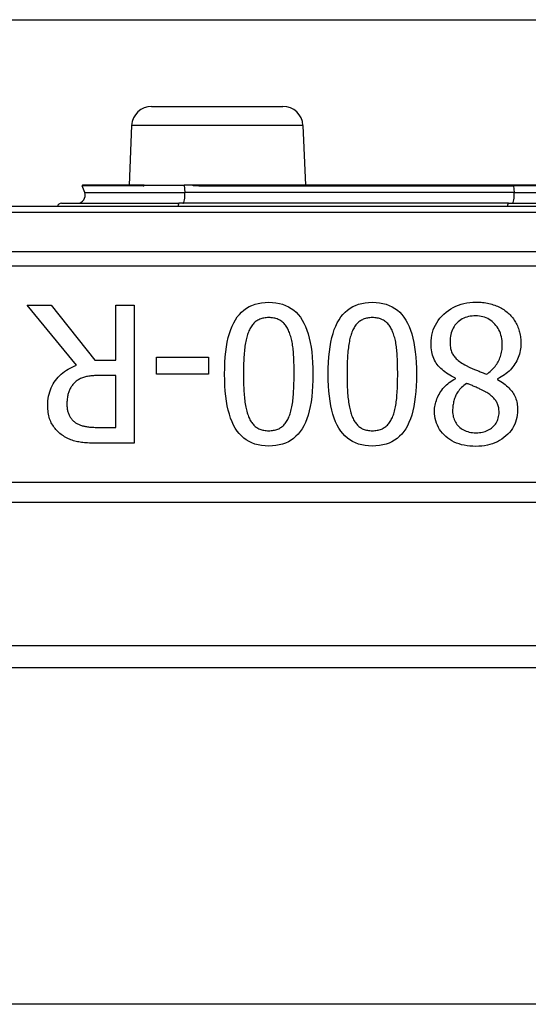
# Model space of a CAD drawing. Header units: inches. Extents: x 12 to 399, y 35 to 188.
# Tile 45 of 193: x 49.164 to 49.672, y 98.749 to 99.732. Entities that reach past the tile are written whole.
import ezdxf

# ---------------------------------------------------------------- set-up
doc = ezdxf.new("R2010")
doc.units = ezdxf.units.IN
doc.header["$MEASUREMENT"] = 0
doc.layers.add('Visible Edges(ANSI)', color=7, linetype='Continuous', lineweight=25)
doc.layers.add('Visible Tangent Edges(ANSI)', color=7, linetype='Continuous', lineweight=25)

msp = doc.modelspace()

# ---------------------------------------------------------------- linework, layer by layer
at = {"layer": 'Visible Edges(ANSI)'}
for p, q in [((13.09182, 99.7322), (53.02782, 99.7322)), ((49.29583, 99.6457), (49.42681, 99.6457)), ((49.27585, 99.62658), (49.27324, 99.56688)), ((49.44679, 99.62658), (49.44939, 99.56688)), ((49.22902, 99.55952), (49.22654, 99.56635)), ((49.2876, 99.56688), (49.22691, 99.56688)), ((49.28822, 99.56688), (49.2876, 99.56688)), ((49.2884, 99.56688), (49.28822, 99.56688)), ((49.2884, 99.56688), (49.32815, 99.56688)), ((49.33647, 99.56688), (49.32815, 99.56688)), ((49.34673, 99.56688), (49.33647, 99.56688)), ((49.65716, 99.56688), (49.34673, 99.56688)), ((49.76548, 99.56688), (49.65716, 99.56688)), ((49.20575, 99.54896), (49.32309, 99.54896)), ((49.65196, 99.54896), (49.32309, 99.54896)), ((49.65196, 99.54896), (49.77067, 99.54896)), ((50.65241, 99.5457), (48.77022, 99.5457)), ((49.22072, 99.38717), (49.17169, 99.44714)), ((49.17169, 99.44714), (49.19548, 99.44714)), ((49.19548, 99.44714), (49.23903, 99.39231)), ((49.26002, 99.44714), (49.27833, 99.44714)), ((49.26002, 99.39231), (49.26002, 99.44714)), ((49.27833, 99.44714), (49.27833, 99.30934)), ((49.23903, 99.39231), (49.26002, 99.39231)), ((49.30056, 99.37846), (49.30056, 99.39521)), ((49.30056, 99.39521), (49.3527, 99.39521)), ((49.3527, 99.39521), (49.3527, 99.37846)), ((49.26002, 99.37701), (49.24394, 99.37701)), ((49.26002, 99.3252), (49.26002, 99.37701)), ((49.3527, 99.37846), (49.30056, 99.37846)), ((49.59915, 99.37377), (49.59915, 99.37433)), ((49.64114, 99.37355), (49.64114, 99.37299)), ((49.24182, 99.3252), (49.26002, 99.3252)), ((49.27833, 99.30934), (49.24283, 99.30934)), ((48.96132, 99.25043), (50.46132, 99.25043)), ((50.34124, 99.1072), (49.0814, 99.1072)), ((50.32682, 99.0852), (49.09582, 99.0852)), ((50.32682, 98.7492), (49.09582, 98.7492))]:
    msp.add_line(p, q, dxfattribs=at)
at = {"layer": 'Visible Edges(ANSI)', "flags": 128}
for points in [[(49.5747, 99.40873), (49.57478, 99.41163), (49.57505, 99.41445), (49.5755, 99.41719), (49.57612, 99.41985), (49.57692, 99.42244), (49.57791, 99.42494), (49.57906, 99.42737), (49.5804, 99.42972), (49.58192, 99.43199), (49.58361, 99.43418), (49.58549, 99.43629), (49.58754, 99.43832), (49.58972, 99.44023), (49.59199, 99.44197), (49.59436, 99.44354), (49.5968, 99.44495), (49.59934, 99.4462), (49.60197, 99.44728), (49.60468, 99.44819), (49.60749, 99.44894), (49.61038, 99.44952), (49.61336, 99.44993), (49.61643, 99.45018), (49.61958, 99.45026)], [(49.61958, 99.45026), (49.62128, 99.45024), (49.62296, 99.45018), (49.62461, 99.45007), (49.62623, 99.44992), (49.62783, 99.44973), (49.6294, 99.4495), (49.63094, 99.44922), (49.63246, 99.4489), (49.63396, 99.44854), (49.63543, 99.44813), (49.63687, 99.44768), (49.63829, 99.44719), (49.63968, 99.44666), (49.64103, 99.4461), (49.64235, 99.44549), (49.64363, 99.44486), (49.64488, 99.44418), (49.64609, 99.44347), (49.64727, 99.44272), (49.64841, 99.44193), (49.64952, 99.44111), (49.6506, 99.44025), (49.65163, 99.43936), (49.65264, 99.43843)], [(49.36867, 99.37824), (49.36875, 99.38428), (49.36897, 99.39005), (49.36935, 99.39555), (49.36987, 99.40077), (49.37054, 99.40571), (49.37137, 99.41039), (49.37234, 99.41479), (49.37346, 99.41891), (49.37473, 99.42276), (49.37616, 99.42634), (49.37773, 99.42965), (49.37945, 99.43268), (49.38132, 99.43545), (49.38336, 99.43798), (49.38557, 99.44027), (49.38793, 99.44232), (49.39045, 99.44413), (49.39314, 99.4457), (49.39599, 99.44703), (49.399, 99.44811), (49.40218, 99.44896), (49.40551, 99.44956), (49.40901, 99.44992), (49.41267, 99.45004)], [(49.41267, 99.45004), (49.41638, 99.44992), (49.41993, 99.44955), (49.4233, 99.44894), (49.42651, 99.44808), (49.42955, 99.44697), (49.43242, 99.44562), (49.43512, 99.44402), (49.43766, 99.44218), (49.44002, 99.44009), (49.44222, 99.43775), (49.44425, 99.43517), (49.44611, 99.43234), (49.44782, 99.42926), (49.44937, 99.42593), (49.45078, 99.42233), (49.45204, 99.41848), (49.45315, 99.41437), (49.45411, 99.41), (49.45492, 99.40537), (49.45559, 99.40048), (49.45611, 99.39534), (49.45648, 99.38993), (49.4567, 99.38427), (49.45678, 99.37835)], [(49.47207, 99.37824), (49.47215, 99.38428), (49.47237, 99.39005), (49.47275, 99.39555), (49.47327, 99.40077), (49.47395, 99.40571), (49.47477, 99.41039), (49.47574, 99.41479), (49.47686, 99.41891), (49.47814, 99.42276), (49.47956, 99.42634), (49.48113, 99.42965), (49.48285, 99.43268), (49.48473, 99.43545), (49.48677, 99.43798), (49.48897, 99.44027), (49.49133, 99.44232), (49.49386, 99.44413), (49.49654, 99.4457), (49.49939, 99.44703), (49.5024, 99.44811), (49.50558, 99.44896), (49.50891, 99.44956), (49.51241, 99.44992), (49.51607, 99.45004)], [(49.51607, 99.45004), (49.51978, 99.44992), (49.52333, 99.44955), (49.5267, 99.44894), (49.52991, 99.44808), (49.53295, 99.44697), (49.53582, 99.44562), (49.53852, 99.44402), (49.54106, 99.44218), (49.54343, 99.44009), (49.54562, 99.43775), (49.54765, 99.43517), (49.54951, 99.43234), (49.55122, 99.42926), (49.55277, 99.42593), (49.55418, 99.42233), (49.55544, 99.41848), (49.55655, 99.41437), (49.55751, 99.41), (49.55833, 99.40537), (49.55899, 99.40048), (49.55951, 99.39534), (49.55988, 99.38993), (49.5601, 99.38427), (49.56018, 99.37835)], [(49.41267, 99.43474), (49.41142, 99.43472), (49.41021, 99.43464), (49.40904, 99.43452), (49.4079, 99.43434), (49.4068, 99.43411), (49.40573, 99.43384), (49.4047, 99.43351), (49.40371, 99.43313), (49.40275, 99.4327), (49.40184, 99.43222), (49.40095, 99.43169), (49.40011, 99.43111), (49.39929, 99.43048), (49.39851, 99.4298), (49.39776, 99.42907), (49.39704, 99.42829), (49.39634, 99.42746), (49.39568, 99.42658), (49.39505, 99.42565), (49.39445, 99.42466), (49.39388, 99.42363), (49.39334, 99.42255), (49.39283, 99.42141), (49.39235, 99.42023)], [(49.43333, 99.41989), (49.43286, 99.42106), (49.43237, 99.42218), (49.43184, 99.42326), (49.43129, 99.42429), (49.4307, 99.42528), (49.43007, 99.42621), (49.42942, 99.42711), (49.42874, 99.42796), (49.42802, 99.42876), (49.42727, 99.42952), (49.42649, 99.43023), (49.42568, 99.43089), (49.42483, 99.43151), (49.42394, 99.43207), (49.423, 99.43258), (49.42202, 99.43303), (49.421, 99.43343), (49.41994, 99.43378), (49.41884, 99.43407), (49.41769, 99.43432), (49.4165, 99.4345), (49.41526, 99.43464), (49.41399, 99.43472), (49.41267, 99.43474)], [(49.51607, 99.43474), (49.51482, 99.43472), (49.51361, 99.43464), (49.51244, 99.43452), (49.5113, 99.43434), (49.5102, 99.43411), (49.50913, 99.43384), (49.5081, 99.43351), (49.50711, 99.43313), (49.50616, 99.4327), (49.50524, 99.43222), (49.50435, 99.43169), (49.50351, 99.43111), (49.5027, 99.43048), (49.50191, 99.4298), (49.50116, 99.42907), (49.50044, 99.42829), (49.49975, 99.42746), (49.49908, 99.42658), (49.49845, 99.42565), (49.49785, 99.42466), (49.49728, 99.42363), (49.49674, 99.42255), (49.49623, 99.42141), (49.49575, 99.42023)], [(49.53673, 99.41989), (49.53627, 99.42106), (49.53577, 99.42218), (49.53525, 99.42326), (49.53469, 99.42429), (49.5341, 99.42528), (49.53348, 99.42621), (49.53282, 99.42711), (49.53214, 99.42796), (49.53142, 99.42876), (49.53067, 99.42952), (49.52989, 99.43023), (49.52908, 99.43089), (49.52823, 99.43151), (49.52734, 99.43207), (49.5264, 99.43258), (49.52543, 99.43303), (49.52441, 99.43343), (49.52334, 99.43378), (49.52224, 99.43407), (49.52109, 99.43432), (49.5199, 99.4345), (49.51867, 99.43464), (49.51739, 99.43472), (49.51607, 99.43474)], [(49.61936, 99.43653), (49.61746, 99.43648), (49.61562, 99.43634), (49.61384, 99.43609), (49.61213, 99.43575), (49.61048, 99.43532), (49.60889, 99.43479), (49.60737, 99.43416), (49.60591, 99.43343), (49.60452, 99.4326), (49.60319, 99.43168), (49.60192, 99.43067), (49.60071, 99.42955), (49.59959, 99.42835), (49.59856, 99.42708), (49.59764, 99.42574), (49.5968, 99.42433), (49.59607, 99.42285), (49.59544, 99.4213), (49.5949, 99.41968), (49.59446, 99.41799), (49.59412, 99.41622), (49.59387, 99.41439), (49.59373, 99.41249), (49.59368, 99.41051)], [(49.64583, 99.40772), (49.64577, 99.40977), (49.64562, 99.41177), (49.64536, 99.4137), (49.64499, 99.41557), (49.64452, 99.41739), (49.64394, 99.41914), (49.64326, 99.42083), (49.64248, 99.42246), (49.64159, 99.42403), (49.64059, 99.42554), (49.63949, 99.42699), (49.63829, 99.42838), (49.63701, 99.42968), (49.63567, 99.43087), (49.63428, 99.43194), (49.63284, 99.43291), (49.63134, 99.43376), (49.62979, 99.43449), (49.62818, 99.43511), (49.62653, 99.43562), (49.62482, 99.43602), (49.62305, 99.4363), (49.62123, 99.43647), (49.61936, 99.43653)], [(49.65264, 99.43843), (49.65359, 99.43748), (49.6545, 99.43651), (49.65537, 99.43551), (49.6562, 99.43448), (49.65699, 99.43343), (49.65775, 99.43234), (49.65846, 99.43123), (49.65914, 99.43009), (49.65978, 99.42892), (49.66038, 99.42773), (49.66094, 99.4265), (49.66146, 99.42525), (49.66194, 99.42398), (49.66238, 99.42269), (49.66278, 99.42139), (49.66313, 99.42008), (49.66345, 99.41875), (49.66372, 99.41741), (49.66395, 99.41605), (49.66414, 99.41468), (49.66429, 99.4133), (49.66439, 99.4119), (49.66445, 99.41049), (49.66447, 99.40906)], [(49.39235, 99.42023), (49.39191, 99.41907), (49.3915, 99.41785), (49.3911, 99.41659), (49.39073, 99.41528), (49.39038, 99.41391), (49.39006, 99.41249), (49.38975, 99.41103), (49.38947, 99.40951), (49.3892, 99.40794), (49.38896, 99.40632), (49.38875, 99.40464), (49.38855, 99.40292), (49.38837, 99.40114), (49.38821, 99.39932), (49.38806, 99.39744), (49.38793, 99.39551), (49.38781, 99.39353), (49.38771, 99.3915), (49.38763, 99.38942), (49.38756, 99.38729), (49.3875, 99.3851), (49.38746, 99.38287), (49.38744, 99.38058), (49.38743, 99.37824)], [(49.43802, 99.37835), (49.43801, 99.38074), (49.43799, 99.38306), (49.43796, 99.38531), (49.43792, 99.3875), (49.43786, 99.38962), (49.43779, 99.39167), (49.43771, 99.39365), (49.43762, 99.39557), (49.43751, 99.39743), (49.4374, 99.39921), (49.43727, 99.40093), (49.43712, 99.40258), (49.43696, 99.40419), (49.43677, 99.40576), (49.43655, 99.40731), (49.4363, 99.40882), (49.43603, 99.41031), (49.43573, 99.41177), (49.4354, 99.4132), (49.43504, 99.41459), (49.43465, 99.41596), (49.43424, 99.4173), (49.4338, 99.41861), (49.43333, 99.41989)], [(49.49575, 99.42023), (49.49531, 99.41907), (49.4949, 99.41785), (49.49451, 99.41659), (49.49413, 99.41528), (49.49379, 99.41391), (49.49346, 99.41249), (49.49315, 99.41103), (49.49287, 99.40951), (49.49261, 99.40794), (49.49237, 99.40632), (49.49215, 99.40464), (49.49195, 99.40292), (49.49177, 99.40114), (49.49161, 99.39932), (49.49146, 99.39744), (49.49133, 99.39551), (49.49121, 99.39353), (49.49111, 99.3915), (49.49103, 99.38942), (49.49096, 99.38729), (49.4909, 99.3851), (49.49087, 99.38287), (49.49084, 99.38058), (49.49083, 99.37824)], [(49.54142, 99.37835), (49.54141, 99.38074), (49.54139, 99.38306), (49.54136, 99.38531), (49.54132, 99.3875), (49.54126, 99.38962), (49.5412, 99.39167), (49.54111, 99.39365), (49.54102, 99.39557), (49.54092, 99.39743), (49.5408, 99.39921), (49.54067, 99.40093), (49.54053, 99.40258), (49.54036, 99.40419), (49.54017, 99.40576), (49.53995, 99.40731), (49.53971, 99.40882), (49.53943, 99.41031), (49.53913, 99.41177), (49.5388, 99.4132), (49.53844, 99.41459), (49.53805, 99.41596), (49.53764, 99.4173), (49.5372, 99.41861), (49.53673, 99.41989)], [(49.59915, 99.37433), (49.59718, 99.37528), (49.59529, 99.37626), (49.59349, 99.37728), (49.59176, 99.37833), (49.59012, 99.37941), (49.58856, 99.38053), (49.58707, 99.38168), (49.58568, 99.38287), (49.58436, 99.38409), (49.58312, 99.38534), (49.58197, 99.38663), (49.58089, 99.38796), (49.5799, 99.38933), (49.579, 99.39077), (49.57818, 99.39227), (49.57745, 99.39384), (49.5768, 99.39547), (49.57624, 99.39717), (49.57577, 99.39893), (49.57538, 99.40076), (49.57508, 99.40265), (49.57487, 99.40461), (49.57474, 99.40664), (49.5747, 99.40873)], [(49.59368, 99.41051), (49.5937, 99.40912), (49.59377, 99.40778), (49.59389, 99.40649), (49.59405, 99.40524), (49.59426, 99.40404), (49.59452, 99.40289), (49.59482, 99.40179), (49.59517, 99.40074), (49.59556, 99.39973), (49.596, 99.39877), (49.59649, 99.39786), (49.59703, 99.397), (49.59763, 99.39616), (49.59832, 99.39532), (49.59909, 99.39448), (49.59994, 99.39364), (49.60089, 99.39279), (49.60191, 99.39195), (49.60303, 99.3911), (49.60422, 99.39025), (49.60551, 99.3894), (49.60688, 99.38855), (49.60833, 99.38769), (49.60987, 99.38684)], [(49.63008, 99.37824), (49.63132, 99.3791), (49.63251, 99.37998), (49.63366, 99.38091), (49.63475, 99.38186), (49.6358, 99.38285), (49.6368, 99.38388), (49.63774, 99.38494), (49.63864, 99.38603), (49.63949, 99.38716), (49.64029, 99.38832), (49.64105, 99.38952), (49.64175, 99.39075), (49.6424, 99.39201), (49.643, 99.3933), (49.64353, 99.39461), (49.64401, 99.39596), (49.64444, 99.39733), (49.64481, 99.39873), (49.64512, 99.40016), (49.64537, 99.40162), (49.64557, 99.4031), (49.64571, 99.40461), (49.6458, 99.40615), (49.64583, 99.40772)], [(49.66447, 99.40906), (49.66443, 99.40721), (49.66431, 99.40539), (49.6641, 99.40359), (49.66381, 99.40181), (49.66344, 99.40007), (49.66298, 99.39834), (49.66244, 99.39664), (49.66182, 99.39497), (49.66111, 99.39332), (49.66033, 99.39169), (49.65945, 99.39009), (49.6585, 99.38851), (49.65747, 99.38698), (49.65636, 99.38549), (49.65517, 99.38406), (49.65392, 99.38268), (49.65258, 99.38136), (49.65117, 99.38008), (49.64969, 99.37886), (49.64813, 99.37769), (49.64649, 99.37658), (49.64478, 99.37552), (49.643, 99.37451), (49.64114, 99.37355)], [(49.19213, 99.34675), (49.19218, 99.34923), (49.19234, 99.35164), (49.19261, 99.35398), (49.19299, 99.35626), (49.19347, 99.35847), (49.19406, 99.36061), (49.19475, 99.36269), (49.19555, 99.36469), (49.19646, 99.36663), (49.19748, 99.3685), (49.1986, 99.37031), (49.19983, 99.37204), (49.20116, 99.37371), (49.20255, 99.3753), (49.20403, 99.37682), (49.20558, 99.37827), (49.2072, 99.37964), (49.20891, 99.38093), (49.21068, 99.38216), (49.21254, 99.38331), (49.21447, 99.38439), (49.21648, 99.38539), (49.21856, 99.38632), (49.22072, 99.38717)], [(49.60987, 99.38684), (49.61041, 99.38654), (49.61097, 99.38624), (49.61157, 99.38593), (49.61219, 99.38562), (49.61284, 99.3853), (49.61353, 99.38498), (49.61424, 99.38466), (49.61498, 99.38433), (49.61575, 99.384), (49.61655, 99.38367), (49.61738, 99.38333), (49.61824, 99.38299), (49.61913, 99.38264), (49.62003, 99.38228), (49.62095, 99.38192), (49.62189, 99.38154), (49.62285, 99.38116), (49.62383, 99.38077), (49.62482, 99.38037), (49.62584, 99.37996), (49.62687, 99.37954), (49.62792, 99.37912), (49.62899, 99.37868), (49.63008, 99.37824)], [(49.24394, 99.37701), (49.24263, 99.377), (49.24134, 99.37697), (49.24008, 99.37693), (49.23884, 99.37686), (49.23762, 99.37677), (49.23642, 99.37666), (49.23524, 99.37654), (49.23409, 99.37639), (49.23296, 99.37623), (49.23185, 99.37604), (49.23077, 99.37584), (49.2297, 99.37562), (49.22867, 99.37536), (49.22766, 99.37507), (49.22667, 99.37473), (49.22572, 99.37436), (49.22479, 99.37394), (49.22388, 99.37348), (49.22301, 99.37298), (49.22216, 99.37244), (49.22134, 99.37186), (49.22055, 99.37124), (49.21978, 99.37057), (49.21904, 99.36987)], [(49.41267, 99.30655), (49.40897, 99.30668), (49.40545, 99.30705), (49.40208, 99.30767), (49.39889, 99.30854), (49.39586, 99.30965), (49.393, 99.31102), (49.39031, 99.31263), (49.38778, 99.31449), (49.38542, 99.3166), (49.38322, 99.31896), (49.3812, 99.32156), (49.37934, 99.32442), (49.37763, 99.32752), (49.37608, 99.33088), (49.37467, 99.33448), (49.37341, 99.33834), (49.3723, 99.34245), (49.37134, 99.34681), (49.37052, 99.35142), (49.36986, 99.35628), (49.36934, 99.36139), (49.36897, 99.36676), (49.36875, 99.37237), (49.36867, 99.37824)], [(49.38743, 99.37824), (49.38744, 99.3759), (49.38746, 99.37362), (49.3875, 99.37138), (49.38756, 99.3692), (49.38763, 99.36707), (49.38771, 99.36499), (49.38781, 99.36297), (49.38793, 99.36099), (49.38806, 99.35907), (49.38821, 99.3572), (49.38837, 99.35538), (49.38855, 99.35362), (49.38875, 99.3519), (49.38897, 99.35023), (49.38921, 99.34861), (49.38948, 99.34704), (49.38977, 99.34551), (49.39008, 99.34403), (49.39042, 99.3426), (49.39078, 99.34121), (49.39117, 99.33987), (49.39157, 99.33858), (49.392, 99.33734), (49.39246, 99.33614)], [(49.45678, 99.37835), (49.4567, 99.37228), (49.45648, 99.36648), (49.4561, 99.36096), (49.45558, 99.35572), (49.45491, 99.35075), (49.45408, 99.34607), (49.45311, 99.34166), (49.45199, 99.33753), (49.45072, 99.33368), (49.44929, 99.33011), (49.44772, 99.32682), (49.446, 99.3238), (49.44412, 99.32105), (49.44208, 99.31853), (49.43988, 99.31626), (49.43751, 99.31422), (49.43498, 99.31242), (49.43228, 99.31086), (49.42942, 99.30955), (49.4264, 99.30847), (49.42321, 99.30763), (49.41986, 99.30703), (49.41635, 99.30667), (49.41267, 99.30655)], [(49.43321, 99.33637), (49.43367, 99.33756), (49.4341, 99.33881), (49.4345, 99.34011), (49.43488, 99.34147), (49.43523, 99.34287), (49.43556, 99.34432), (49.43586, 99.34583), (49.43614, 99.34738), (49.4364, 99.34899), (49.43663, 99.35065), (49.43683, 99.35236), (49.43701, 99.35412), (49.43717, 99.35593), (49.43732, 99.35777), (49.43745, 99.35966), (49.43757, 99.36158), (49.43767, 99.36354), (49.43777, 99.36554), (49.43784, 99.36758), (49.4379, 99.36965), (49.43795, 99.37177), (49.43799, 99.37393), (49.43801, 99.37612), (49.43802, 99.37835)], [(49.51607, 99.30655), (49.51238, 99.30668), (49.50885, 99.30705), (49.50549, 99.30767), (49.50229, 99.30854), (49.49926, 99.30965), (49.4964, 99.31102), (49.49371, 99.31263), (49.49118, 99.31449), (49.48882, 99.3166), (49.48663, 99.31896), (49.4846, 99.32156), (49.48274, 99.32442), (49.48104, 99.32752), (49.47948, 99.33088), (49.47807, 99.33448), (49.47681, 99.33834), (49.4757, 99.34245), (49.47474, 99.34681), (49.47393, 99.35142), (49.47326, 99.35628), (49.47274, 99.36139), (49.47237, 99.36676), (49.47215, 99.37237), (49.47207, 99.37824)], [(49.49083, 99.37824), (49.49084, 99.3759), (49.49087, 99.37362), (49.4909, 99.37138), (49.49096, 99.3692), (49.49103, 99.36707), (49.49111, 99.36499), (49.49121, 99.36297), (49.49133, 99.36099), (49.49146, 99.35907), (49.49161, 99.3572), (49.49177, 99.35538), (49.49195, 99.35362), (49.49215, 99.3519), (49.49237, 99.35023), (49.49261, 99.34861), (49.49288, 99.34704), (49.49317, 99.34551), (49.49349, 99.34403), (49.49382, 99.3426), (49.49418, 99.34121), (49.49457, 99.33987), (49.49498, 99.33858), (49.49541, 99.33734), (49.49586, 99.33614)], [(49.56018, 99.37835), (49.5601, 99.37228), (49.55988, 99.36648), (49.55951, 99.36096), (49.55898, 99.35572), (49.55831, 99.35075), (49.55748, 99.34607), (49.55651, 99.34166), (49.55539, 99.33753), (49.55412, 99.33368), (49.5527, 99.33011), (49.55112, 99.32682), (49.5494, 99.3238), (49.54753, 99.32105), (49.54548, 99.31853), (49.54328, 99.31626), (49.54091, 99.31422), (49.53838, 99.31242), (49.53568, 99.31086), (49.53282, 99.30955), (49.5298, 99.30847), (49.52661, 99.30763), (49.52326, 99.30703), (49.51975, 99.30667), (49.51607, 99.30655)], [(49.53662, 99.33637), (49.53707, 99.33756), (49.5375, 99.33881), (49.5379, 99.34011), (49.53828, 99.34147), (49.53863, 99.34287), (49.53896, 99.34432), (49.53927, 99.34583), (49.53955, 99.34738), (49.5398, 99.34899), (49.54003, 99.35065), (49.54023, 99.35236), (49.54041, 99.35412), (49.54057, 99.35593), (49.54072, 99.35777), (49.54085, 99.35966), (49.54097, 99.36158), (49.54108, 99.36354), (49.54117, 99.36554), (49.54124, 99.36758), (49.54131, 99.36965), (49.54136, 99.37177), (49.54139, 99.37393), (49.54141, 99.37612), (49.54142, 99.37835)], [(49.57816, 99.34128), (49.57819, 99.34282), (49.57831, 99.34436), (49.5785, 99.3459), (49.57876, 99.34743), (49.5791, 99.34896), (49.57951, 99.35049), (49.58, 99.35202), (49.58056, 99.35354), (49.5812, 99.35506), (49.58192, 99.35657), (49.58271, 99.35808), (49.58357, 99.35959), (49.58451, 99.36107), (49.58551, 99.3625), (49.58658, 99.36387), (49.58771, 99.36519), (49.58891, 99.36645), (49.59017, 99.36766), (49.59151, 99.36881), (49.5929, 99.36992), (49.59437, 99.37096), (49.59589, 99.37195), (49.59749, 99.37289), (49.59915, 99.37377)], [(49.64114, 99.37299), (49.64279, 99.372), (49.64438, 99.37099), (49.64589, 99.36996), (49.64733, 99.36892), (49.64869, 99.36787), (49.64999, 99.36679), (49.65121, 99.36571), (49.65235, 99.36461), (49.65343, 99.36349), (49.65443, 99.36235), (49.65536, 99.3612), (49.65621, 99.36004), (49.657, 99.35884), (49.65771, 99.3576), (49.65836, 99.35631), (49.65894, 99.35496), (49.65945, 99.35358), (49.6599, 99.35214), (49.66027, 99.35065), (49.66058, 99.34912), (49.66082, 99.34754), (49.66099, 99.34591), (49.66109, 99.34423), (49.66112, 99.34251)], [(49.21904, 99.36987), (49.21839, 99.36922), (49.21776, 99.36856), (49.21716, 99.36787), (49.2166, 99.36716), (49.21606, 99.36643), (49.21555, 99.36568), (49.21507, 99.3649), (49.21462, 99.36411), (49.2142, 99.36329), (49.21381, 99.36245), (49.21345, 99.36159), (49.21312, 99.36071), (49.21282, 99.3598), (49.21254, 99.35887), (49.21229, 99.35792), (49.21207, 99.35694), (49.21187, 99.35593), (49.2117, 99.3549), (49.21155, 99.35385), (49.21143, 99.35277), (49.21134, 99.35166), (49.21128, 99.35054), (49.21124, 99.34938), (49.21122, 99.3482)], [(49.60998, 99.36908), (49.60868, 99.36806), (49.60745, 99.36703), (49.60629, 99.36599), (49.6052, 99.36495), (49.60418, 99.3639), (49.60324, 99.36284), (49.60237, 99.36179), (49.60157, 99.36072), (49.60084, 99.35965), (49.60019, 99.35858), (49.5996, 99.3575), (49.59909, 99.35641), (49.59864, 99.35531), (49.59822, 99.35418), (49.59785, 99.35303), (49.59751, 99.35185), (49.59722, 99.35065), (49.59696, 99.34942), (49.59674, 99.34816), (49.59656, 99.34688), (49.59642, 99.34557), (49.59633, 99.34424), (49.59627, 99.34289), (49.59625, 99.3415)], [(49.62941, 99.36049), (49.62892, 99.36075), (49.62839, 99.36104), (49.62782, 99.36134), (49.6272, 99.36166), (49.62654, 99.36199), (49.62584, 99.36234), (49.62509, 99.36271), (49.6243, 99.36309), (49.62347, 99.36349), (49.62259, 99.36391), (49.62167, 99.36434), (49.6207, 99.36478), (49.61972, 99.36523), (49.61876, 99.36566), (49.61781, 99.36608), (49.61688, 99.36648), (49.61596, 99.36686), (49.61506, 99.36723), (49.61418, 99.36758), (49.61331, 99.36791), (49.61245, 99.36823), (49.61161, 99.36853), (49.61079, 99.36882), (49.60998, 99.36908)], [(49.64259, 99.34039), (49.64256, 99.34151), (49.6425, 99.3426), (49.64238, 99.34366), (49.64222, 99.3447), (49.64202, 99.3457), (49.64176, 99.34668), (49.64147, 99.34763), (49.64112, 99.34855), (49.64073, 99.34944), (49.6403, 99.3503), (49.63982, 99.35114), (49.63929, 99.35194), (49.63872, 99.35273), (49.6381, 99.3535), (49.63744, 99.35426), (49.63673, 99.355), (49.63598, 99.35573), (49.63518, 99.35645), (49.63433, 99.35716), (49.63344, 99.35785), (49.6325, 99.35853), (49.63152, 99.35919), (49.63049, 99.35985), (49.62941, 99.36049)], [(49.20776, 99.3166), (49.20657, 99.3174), (49.20543, 99.31824), (49.20432, 99.31911), (49.20326, 99.32002), (49.20225, 99.32097), (49.20127, 99.32195), (49.20034, 99.32297), (49.19945, 99.32402), (49.1986, 99.32511), (49.1978, 99.32624), (49.19704, 99.3274), (49.19632, 99.32861), (49.19565, 99.32985), (49.19504, 99.33114), (49.19448, 99.33248), (49.19399, 99.33387), (49.19355, 99.33531), (49.19318, 99.3368), (49.19286, 99.33834), (49.19259, 99.33992), (49.19239, 99.34156), (49.19225, 99.34324), (49.19216, 99.34497), (49.19213, 99.34675)], [(49.21122, 99.3482), (49.21124, 99.34721), (49.21128, 99.34623), (49.21136, 99.34527), (49.21146, 99.34434), (49.21159, 99.34342), (49.21175, 99.34252), (49.21195, 99.34164), (49.21217, 99.34078), (49.21242, 99.33994), (49.2127, 99.33912), (49.21301, 99.33832), (49.21335, 99.33754), (49.21372, 99.33678), (49.21412, 99.33604), (49.21455, 99.33532), (49.21502, 99.33463), (49.21552, 99.33396), (49.21605, 99.33331), (49.21662, 99.33268), (49.21722, 99.33208), (49.21785, 99.3315), (49.21851, 99.33094), (49.21921, 99.3304), (49.21993, 99.32989)], [(49.66112, 99.34251), (49.66104, 99.33996), (49.6608, 99.33748), (49.66039, 99.33507), (49.65982, 99.33273), (49.65909, 99.33046), (49.65819, 99.32827), (49.65713, 99.32615), (49.65591, 99.3241), (49.65453, 99.32211), (49.65298, 99.32021), (49.65127, 99.31837), (49.6494, 99.3166), (49.6474, 99.31494), (49.64531, 99.31343), (49.64314, 99.31206), (49.64088, 99.31083), (49.63852, 99.30975), (49.63608, 99.30881), (49.63355, 99.30802), (49.63094, 99.30737), (49.62823, 99.30687), (49.62544, 99.3065), (49.62256, 99.30629), (49.61958, 99.30622)], [(49.39246, 99.33614), (49.39294, 99.33499), (49.39344, 99.33389), (49.39398, 99.33284), (49.39455, 99.33183), (49.39514, 99.33087), (49.39577, 99.32996), (49.39642, 99.32909), (49.3971, 99.32828), (49.39781, 99.32751), (49.39854, 99.32678), (49.39931, 99.32611), (49.40011, 99.32548), (49.40094, 99.3249), (49.4018, 99.32437), (49.40271, 99.32389), (49.40366, 99.32346), (49.40465, 99.32308), (49.40568, 99.32276), (49.40674, 99.32248), (49.40785, 99.32225), (49.40899, 99.32208), (49.41018, 99.32195), (49.4114, 99.32187), (49.41267, 99.32185)], [(49.41267, 99.32185), (49.41393, 99.32187), (49.41516, 99.32195), (49.41635, 99.32208), (49.4175, 99.32225), (49.41861, 99.32248), (49.41969, 99.32276), (49.42073, 99.32308), (49.42173, 99.32346), (49.42269, 99.32389), (49.42361, 99.32437), (49.4245, 99.3249), (49.42534, 99.32548), (49.42616, 99.32611), (49.42694, 99.32679), (49.4277, 99.32752), (49.42843, 99.3283), (49.42912, 99.32913), (49.4298, 99.33002), (49.43044, 99.33095), (49.43105, 99.33193), (49.43163, 99.33296), (49.43219, 99.33405), (49.43272, 99.33518), (49.43321, 99.33637)], [(49.49586, 99.33614), (49.49634, 99.33499), (49.49685, 99.33389), (49.49738, 99.33284), (49.49795, 99.33183), (49.49854, 99.33087), (49.49917, 99.32996), (49.49982, 99.32909), (49.5005, 99.32828), (49.50121, 99.32751), (49.50195, 99.32678), (49.50271, 99.32611), (49.50351, 99.32548), (49.50434, 99.3249), (49.50521, 99.32437), (49.50612, 99.32389), (49.50706, 99.32346), (49.50805, 99.32308), (49.50908, 99.32276), (49.51014, 99.32248), (49.51125, 99.32225), (49.5124, 99.32208), (49.51358, 99.32195), (49.51481, 99.32187), (49.51607, 99.32185)], [(49.51607, 99.32185), (49.51734, 99.32187), (49.51856, 99.32195), (49.51975, 99.32208), (49.5209, 99.32225), (49.52202, 99.32248), (49.52309, 99.32276), (49.52413, 99.32308), (49.52513, 99.32346), (49.52609, 99.32389), (49.52701, 99.32437), (49.5279, 99.3249), (49.52874, 99.32548), (49.52956, 99.32611), (49.53034, 99.32679), (49.5311, 99.32752), (49.53183, 99.3283), (49.53253, 99.32913), (49.5332, 99.33002), (49.53384, 99.33095), (49.53445, 99.33193), (49.53504, 99.33296), (49.53559, 99.33405), (49.53612, 99.33518), (49.53662, 99.33637)], [(49.61958, 99.30622), (49.61651, 99.30628), (49.61354, 99.30649), (49.61067, 99.30683), (49.6079, 99.30731), (49.60524, 99.30792), (49.60268, 99.30867), (49.60023, 99.30956), (49.59787, 99.31058), (49.59562, 99.31174), (49.59348, 99.31304), (49.59143, 99.31447), (49.58949, 99.31604), (49.58768, 99.31772), (49.58603, 99.31947), (49.58453, 99.32131), (49.58319, 99.32321), (49.58201, 99.3252), (49.58099, 99.32727), (49.58012, 99.32941), (49.57942, 99.33163), (49.57887, 99.33392), (49.57847, 99.3363), (49.57824, 99.33875), (49.57816, 99.34128)], [(49.59625, 99.3415), (49.59629, 99.33998), (49.59642, 99.3385), (49.59663, 99.33706), (49.59694, 99.33567), (49.59732, 99.33431), (49.5978, 99.333), (49.59836, 99.33173), (49.599, 99.33051), (49.59973, 99.32933), (49.60055, 99.32819), (49.60145, 99.32709), (49.60244, 99.32604), (49.60351, 99.32505), (49.60464, 99.32414), (49.60585, 99.32333), (49.60712, 99.32259), (49.60845, 99.32195), (49.60986, 99.32139), (49.61133, 99.32092), (49.61287, 99.32053), (49.61447, 99.32023), (49.61615, 99.32001), (49.61789, 99.31988), (49.6197, 99.31984)], [(49.6197, 99.31984), (49.62135, 99.31988), (49.62295, 99.31999), (49.62449, 99.32019), (49.62599, 99.32045), (49.62744, 99.3208), (49.62884, 99.32122), (49.63019, 99.32172), (49.63148, 99.3223), (49.63273, 99.32295), (49.63393, 99.32368), (49.63507, 99.32448), (49.63617, 99.32537), (49.63719, 99.32632), (49.63813, 99.32732), (49.63898, 99.32838), (49.63973, 99.32949), (49.6404, 99.33066), (49.64098, 99.33189), (49.64147, 99.33316), (49.64187, 99.3345), (49.64219, 99.33589), (49.64241, 99.33733), (49.64254, 99.33883), (49.64259, 99.34039)], [(49.21993, 99.32989), (49.22059, 99.32947), (49.22127, 99.32908), (49.22197, 99.3287), (49.22268, 99.32834), (49.22341, 99.32801), (49.22416, 99.3277), (49.22493, 99.32741), (49.22572, 99.32714), (49.22652, 99.32688), (49.22734, 99.32666), (49.22818, 99.32645), (49.22903, 99.32626), (49.22992, 99.32609), (49.23083, 99.32594), (49.23178, 99.3258), (49.23276, 99.32567), (49.23378, 99.32556), (49.23483, 99.32546), (49.23591, 99.32538), (49.23702, 99.32532), (49.23817, 99.32527), (49.23936, 99.32523), (49.24057, 99.32521), (49.24182, 99.3252)], [(49.24283, 99.30934), (49.24088, 99.30935), (49.23899, 99.30938), (49.23715, 99.30942), (49.23536, 99.30949), (49.23363, 99.30957), (49.23195, 99.30966), (49.23033, 99.30978), (49.22876, 99.30991), (49.22724, 99.31007), (49.22577, 99.31023), (49.22436, 99.31042), (49.223, 99.31063), (49.22168, 99.31086), (49.22036, 99.31115), (49.21906, 99.31148), (49.21776, 99.31186), (49.21648, 99.31229), (49.2152, 99.31276), (49.21394, 99.31328), (49.21268, 99.31385), (49.21144, 99.31447), (49.2102, 99.31513), (49.20898, 99.31584), (49.20776, 99.3166)]]:
    msp.add_lwpolyline(points, dxfattribs=at)
at = {"layer": 'Visible Edges(ANSI)'}
for centre, radius, start, end in [((49.29583, 99.6257), 0.02, 90, 177.5), ((49.42681, 99.6257), 0.02, 2.5, 90), ((49.22162, 99.55683), 0.00787, 270, 20), ((49.22691, 99.56648), 0.000394, 90, 200), ((49.20575, 99.54502), 0.00394, 90, 169.97953)]:
    msp.add_arc(centre, radius, start, end, dxfattribs=at)
at = {"layer": 'Visible Tangent Edges(ANSI)'}
for p, q in [((49.44679, 99.62658), (49.27585, 99.62658)), ((49.2874, 99.56635), (49.22654, 99.56635)), ((49.22902, 99.55952), (49.32881, 99.55952)), ((49.28829, 99.56677), (49.2884, 99.56688)), ((49.32815, 99.56688), (49.32881, 99.55952)), ((49.65768, 99.55952), (49.32881, 99.55952)), ((49.34664, 99.56635), (49.65707, 99.56635)), ((49.76557, 99.56635), (49.65707, 99.56635)), ((49.65707, 99.56635), (49.65768, 99.55952)), ((49.65768, 99.55952), (49.76496, 99.55952)), ((48.77022, 99.53994), (50.65241, 99.53994)), ((50.46132, 99.50029), (48.96132, 99.50029)), ((48.96132, 99.48637), (50.46132, 99.48637)), ((50.46132, 99.27011), (48.96132, 99.27011))]:
    msp.add_line(p, q, dxfattribs=at)
at = {"layer": 'Visible Tangent Edges(ANSI)', "flags": 128}
for points in [[(49.2874, 99.56635), (49.28744, 99.56635), (49.28749, 99.56635), (49.28753, 99.56636), (49.28757, 99.56636), (49.28761, 99.56637), (49.28766, 99.56638), (49.2877, 99.56639), (49.28774, 99.5664), (49.28778, 99.56642), (49.28782, 99.56643), (49.28786, 99.56645), (49.28789, 99.56647), (49.28793, 99.56649), (49.28797, 99.56651), (49.288, 99.56653), (49.28804, 99.56656), (49.28807, 99.56658), (49.2881, 99.5666), (49.28814, 99.56663), (49.28817, 99.56666), (49.2882, 99.56668), (49.28823, 99.56671), (49.28826, 99.56674), (49.28829, 99.56677)], [(49.33647, 99.56688), (49.3369, 99.56685), (49.33732, 99.56683), (49.33774, 99.56681), (49.33817, 99.56678), (49.33859, 99.56676), (49.33902, 99.56673), (49.33944, 99.56671), (49.33986, 99.56668), (49.34029, 99.56666), (49.34071, 99.56663), (49.34113, 99.5666), (49.34156, 99.56658), (49.34198, 99.56655), (49.34241, 99.56652), (49.34283, 99.5665), (49.34325, 99.56647), (49.34368, 99.56645), (49.3441, 99.56642), (49.34452, 99.5664), (49.34495, 99.56638), (49.34537, 99.56637), (49.34579, 99.56636), (49.34622, 99.56635), (49.34664, 99.56635)]]:
    msp.add_lwpolyline(points, dxfattribs=at)
at = {"layer": 'Visible Tangent Edges(ANSI)'}
for centre, major_axis, ratio, start_param, end_param in [((49.2876, 99.56648), (0, 0.000394), 0.548442, 0, 1.919862), ((49.28849, 99.56691), (0.000281, -0.000276), 0.604942, 4.252306, 4.588732), ((49.32699, 99.55683), (0, -0.00787), 0.245714, 0, 1.919862), ((49.34673, 99.56648), (0, 0.000394), 0.245714, 0, 1.919862), ((49.65586, 99.55683), (0, -0.00787), 0.245714, 0, 1.919862), ((49.65716, 99.56648), (0, 0.000394), 0.245714, 0, 1.919862), ((49.32309, 99.54502), (0, 0.00394), 0.245714, 0, 1.395906), ((49.65196, 99.54502), (0, 0.00394), 0.245714, 0, 1.395906)]:
    msp.add_ellipse(centre, major_axis=major_axis, ratio=ratio, start_param=start_param, end_param=end_param, dxfattribs=at)

doc.saveas('drawing.dxf')
